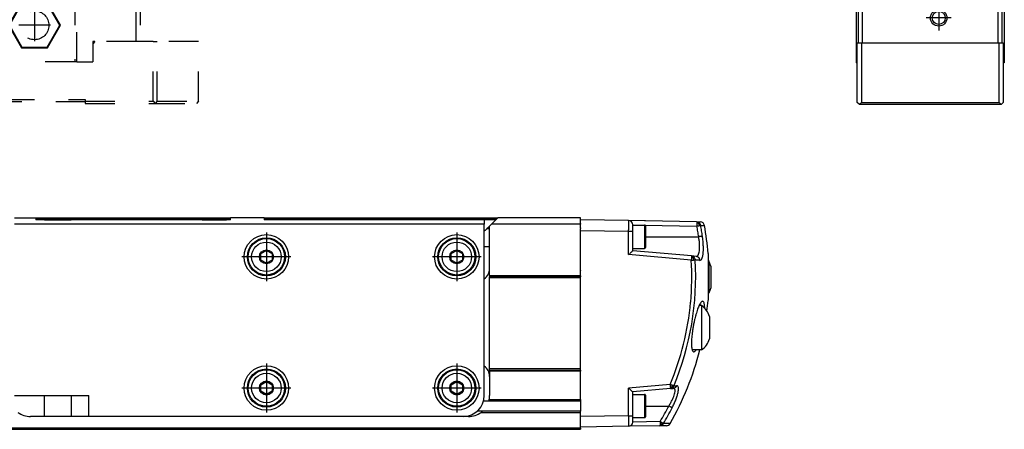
# Model space of a CAD drawing. Header units: millimetres. Extents: x -235 to 2016, y -109 to 485.
# Tile 48 of 54: x 1778 to 2011, y 92 to 189. Entities that reach past the tile are written whole.
import ezdxf

# ---------------------------------------------------------------- set-up
doc = ezdxf.new("R2010")
doc.units = ezdxf.units.MM
doc.linetypes.add('DASHED', pattern=[15, 7, -8])
doc.linetypes.add('DOT_CENTER', pattern=[14, 12, -1, 0, -1])
doc.layers.add('1', color=7, linetype='Continuous')

# ---------------------------------------------------------------- blocks, each defined once
blk = doc.blocks.new('CABEZA_1__10', base_point=(1716.43, 168.9))
at = {"color": 2, "linetype": 'DASHED'}
for p, q in [((1736.43, 194.35), (1736.43, 196.6)), ((1786.43, 194.35), (1786.43, 196.6)), ((1716.43, 194.35), (1716.43, 183.5)), ((1717.43, 194.35), (1716.43, 194.35)), ((1717.43, 183.5), (1717.43, 194.35)), ((1717.43, 194.35), (1731.43, 194.35)), ((1731.43, 178.7), (1731.43, 194.35)), ((1731.93, 194.35), (1731.43, 194.35)), ((1731.93, 194.35), (1731.93, 178.7)), ((1736.43, 194.35), (1731.93, 194.35)), ((1737.07, 194.35), (1736.43, 194.35)), ((1750.93, 194.35), (1737.07, 194.35)), ((1750.93, 178.7), (1750.93, 194.35)), ((1751.43, 194.35), (1750.93, 194.35)), ((1751.43, 194.35), (1751.43, 178.7)), ((1751.43, 194.35), (1771.43, 194.35)), ((1771.43, 194.35), (1771.43, 178.7)), ((1771.43, 194.35), (1771.93, 194.35)), ((1771.93, 178.7), (1771.93, 194.35)), ((1785.78, 194.35), (1771.93, 194.35)), ((1786.43, 194.35), (1785.78, 194.35)), ((1790.93, 194.35), (1786.43, 194.35)), ((1790.93, 194.35), (1790.93, 178.7)), ((1791.43, 194.35), (1790.93, 194.35)), ((1791.43, 178.7), (1791.43, 194.35)), ((1791.43, 194.35), (1805.43, 194.35)), ((1805.43, 183.5), (1805.43, 194.35)), ((1805.43, 194.35), (1806.43, 194.35)), ((1806.43, 194.35), (1806.43, 183.5)), ((1738.37, 192.65), (1735.3, 187.35)), ((1738.45, 192.5), (1735.48, 187.35)), ((1744.49, 192.65), (1738.37, 192.65)), ((1738.45, 192.5), (1738.37, 192.65)), ((1744.4, 192.5), (1738.45, 192.5)), ((1744.4, 192.5), (1744.49, 192.65)), ((1747.37, 187.35), (1744.4, 192.5)), ((1747.55, 187.35), (1744.49, 192.65)), ((1778.37, 192.65), (1775.3, 187.35)), ((1778.45, 192.5), (1775.48, 187.35)), ((1784.49, 192.65), (1778.37, 192.65)), ((1778.45, 192.5), (1778.37, 192.65)), ((1784.4, 192.5), (1778.45, 192.5)), ((1784.4, 192.5), (1784.49, 192.65)), ((1787.37, 187.35), (1784.4, 192.5)), ((1787.55, 187.35), (1784.49, 192.65)), ((1735.48, 187.35), (1735.3, 187.35)), ((1738.37, 182.05), (1735.3, 187.35)), ((1738.45, 182.2), (1735.48, 187.35)), ((1747.37, 187.35), (1744.4, 182.2)), ((1747.55, 187.35), (1744.49, 182.05)), ((1747.37, 187.35), (1747.55, 187.35)), ((1775.48, 187.35), (1775.3, 187.35)), ((1775.3, 187.35), (1778.37, 182.05)), ((1775.48, 187.35), (1778.45, 182.2)), ((1784.4, 182.2), (1787.37, 187.35)), ((1784.49, 182.05), (1787.55, 187.35)), ((1787.37, 187.35), (1787.55, 187.35)), ((1716.43, 169.4), (1716.43, 183.5)), ((1716.43, 183.5), (1717.43, 183.5)), ((1717.43, 183.5), (1717.43, 169.4)), ((1717.43, 183.5), (1727.18, 183.5)), ((1727.68, 183), (1727.18, 183.5)), ((1727.68, 183.5), (1727.18, 183.5)), ((1727.68, 183), (1727.68, 183.5)), ((1727.68, 178.7), (1727.68, 183)), ((1738.37, 182.05), (1738.45, 182.2)), ((1744.49, 182.05), (1738.37, 182.05)), ((1744.4, 182.2), (1738.45, 182.2)), ((1744.49, 182.05), (1744.4, 182.2)), ((1778.45, 182.2), (1778.37, 182.05)), ((1778.37, 182.05), (1784.49, 182.05)), ((1778.45, 182.2), (1784.4, 182.2)), ((1784.4, 182.2), (1784.49, 182.05)), ((1795.68, 183.5), (1795.18, 183)), ((1795.18, 183.5), (1795.18, 183)), ((1795.68, 183.5), (1795.18, 183.5)), ((1795.18, 183), (1795.18, 178.7)), ((1805.43, 183.5), (1795.68, 183.5)), ((1806.43, 183.5), (1805.43, 183.5)), ((1809.43, 183.5), (1806.43, 183.5)), ((1809.43, 183.5), (1810.43, 183.5)), ((1809.43, 169.4), (1809.43, 183.5)), ((1810.43, 169.4), (1810.43, 183.5)), ((1820.17, 183.5), (1810.43, 183.5)), ((1820.17, 169.4), (1820.17, 183.5)), ((1727.68, 178.7), (1731.43, 178.7)), ((1731.93, 178.7), (1731.43, 178.7)), ((1750.93, 178.7), (1731.93, 178.7)), ((1751.43, 178.7), (1750.93, 178.7)), ((1751.43, 178.7), (1771.43, 178.7)), ((1771.93, 178.7), (1771.43, 178.7)), ((1790.93, 178.7), (1771.93, 178.7)), ((1791.43, 178.7), (1790.93, 178.7)), ((1791.43, 178.7), (1795.18, 178.7)), ((1716.43, 169.4), (1716.93, 168.9)), ((1716.93, 168.9), (1717.43, 169.4)), ((1729.43, 168.9), (1716.93, 168.9)), ((1717.43, 169.4), (1729.43, 169.4)), ((1729.43, 169.8), (1793.43, 169.8)), ((1729.43, 169.4), (1729.43, 169.8)), ((1729.43, 169.3), (1729.43, 169.4)), ((1793.43, 169.3), (1729.43, 169.3)), ((1729.43, 168.9), (1729.43, 169.3)), ((1793.43, 169.8), (1793.43, 169.4)), ((1793.43, 169.4), (1793.43, 169.3)), ((1793.43, 169.4), (1809.43, 169.4)), ((1793.43, 169.3), (1793.43, 168.9)), ((1793.43, 168.9), (1809.93, 168.9)), ((1809.43, 169.4), (1809.93, 168.9)), ((1810.43, 169.4), (1809.93, 168.9)), ((1809.93, 168.9), (1819.67, 168.9)), ((1810.43, 169.4), (1820.17, 169.4)), ((1820.17, 169.4), (1819.67, 168.9))]:
    blk.add_line(p, q, dxfattribs=at)
for centre in [(1741.43, 187.35), (1781.43, 187.35)]:
    blk.add_circle(centre, 3.4, dxfattribs=at)
for points in [[(1737.07, 194.35), (1737.05, 194.56), (1736.99, 194.98), (1736.92, 195.56), (1736.85, 196.1), (1736.8, 196.43), (1736.78, 196.6)], [(1785.78, 194.35), (1785.81, 194.56), (1785.86, 194.98), (1785.94, 195.56), (1786.01, 196.1), (1786.05, 196.43), (1786.07, 196.6)]]:
    blk.add_open_spline(points, degree=3, knots=[0, 0, 0, 0, 0.63275, 1.265494, 1.768306, 2.271081, 2.271081, 2.271081, 2.271081], dxfattribs=at)
at = {"layer": '1', "color": 2, "linetype": 'DOT_CENTER'}
for p, q in [((1741.43, 191.09), (1741.43, 183.61)), ((1781.43, 191.09), (1781.43, 183.61)), ((1745.17, 187.35), (1737.69, 187.35)), ((1785.17, 187.35), (1777.69, 187.35))]:
    blk.add_line(p, q, dxfattribs=at)
blk = doc.blocks.new('Li-8__12', base_point=(799.62, 168.65))
blk.add_blockref('CABEZA_1__10', (1716.43, 168.9))
blk = doc.blocks.new('A2', base_point=(1171, 212))
blk.add_blockref('Li-8__12', (799.62, 168.65))
blk = doc.blocks.new('TAPA_DERECHA__13', base_point=(1910.43, 92.4))
at = {"color": 7, "linetype": 'Continuous'}
for p, q in [((1910.43, 141.15), (1910.43, 141.4)), ((1921.84, 141.2), (1910.43, 141.4)), ((1910.43, 140.6), (1910.43, 141.15)), ((1910.43, 140.49), (1910.43, 140.6)), ((1910.43, 140.49), (1910.43, 140.4)), ((1910.43, 140.4), (1910.43, 140.33)), ((1910.43, 140.28), (1910.43, 140.33)), ((1910.43, 140.02), (1910.43, 140.28)), ((1910.43, 139.49), (1910.43, 140.02)), ((1937.92, 140.92), (1921.84, 141.2)), ((1922.83, 140.18), (1922.83, 140.2)), ((1922.83, 140.18), (1924.83, 140.15)), ((1922.83, 140.15), (1922.83, 140.18)), ((1922.83, 138.7), (1922.83, 140.15)), ((1922.83, 140.15), (1925.63, 140.15)), ((1925.63, 140.15), (1925.63, 134.65)), ((1925.7, 140.13), (1937.99, 139.92)), ((1925.83, 139.95), (1925.83, 137.4)), ((1937.92, 140.92), (1938.79, 140.9)), ((1937.98, 140.62), (1937.99, 139.92)), ((1938.43, 140.53), (1938.54, 140.68)), ((1938.87, 140.09), (1939.76, 140.08)), ((1910.43, 139.49), (1910.43, 139.33)), ((1910.43, 138.9), (1910.43, 139.33)), ((1910.43, 138.42), (1910.43, 138.9)), ((1910.43, 138.9), (1921.84, 138.7)), ((1910.43, 136.04), (1910.43, 138.42)), ((1921.84, 133.16), (1921.84, 138.7)), ((1922.83, 134.65), (1922.83, 138.7)), ((1925.83, 137.4), (1925.83, 134.85)), ((1925.83, 137.4), (1938.4, 137.4)), ((1910.43, 135.95), (1910.43, 136.04)), ((1910.43, 135.88), (1910.43, 135.95)), ((1910.43, 135.67), (1910.43, 135.88)), ((1910.43, 135.04), (1910.43, 135.67)), ((1910.43, 133.31), (1910.43, 135.04)), ((1910.43, 129.39), (1910.43, 133.31)), ((1936.64, 131.86), (1921.84, 133.16)), ((1922.83, 134.65), (1925.63, 134.65)), ((1922.83, 134.07), (1922.83, 134.65)), ((1936.71, 132.86), (1922.83, 134.07)), ((1937.8, 132.76), (1936.71, 132.86)), ((1940.61, 133.44), (1940.61, 131.7)), ((1940.61, 131.7), (1940.83, 131.7)), ((1940.61, 131.7), (1940.61, 122.37)), ((1940.83, 131.7), (1940.83, 124.1)), ((1941.23, 130.45), (1940.83, 131.7)), ((1941.23, 130.45), (1941.23, 125.35)), ((1910.43, 129.39), (1910.43, 129.37)), ((1910.43, 129.11), (1910.43, 129.37)), ((1910.43, 128.85), (1910.43, 129.11)), ((1910.43, 128.15), (1910.43, 128.85)), ((1910.43, 128.15), (1910.43, 127.9)), ((1910.43, 127.65), (1910.43, 127.9)), ((1910.43, 120.82), (1910.43, 127.65)), ((1940.61, 124.1), (1940.83, 124.1)), ((1941.23, 125.35), (1940.83, 124.1)), ((1939.08, 121.14), (1938.5, 121.14)), ((1939.08, 121.14), (1939.08, 115.89)), ((1910.43, 120.46), (1910.43, 120.82)), ((1910.43, 120.39), (1910.43, 120.46)), ((1910.43, 119.52), (1910.43, 120.39)), ((1910.43, 117.66), (1910.43, 119.52)), ((1910.43, 116.93), (1910.43, 117.66)), ((1910.43, 116.91), (1910.43, 116.93)), ((1910.43, 116.89), (1910.43, 116.91)), ((1910.43, 116.11), (1910.43, 116.89)), ((1940.98, 118.54), (1940.98, 115.89)), ((1910.43, 116.08), (1910.43, 116.11)), ((1910.43, 110.23), (1910.43, 116.08)), ((1939.08, 115.89), (1939.08, 110.64)), ((1940.98, 115.89), (1940.98, 113.25)), ((1910.43, 108.71), (1910.43, 110.23)), ((1939.08, 110.64), (1936.86, 110.64)), ((1910.43, 108.68), (1910.43, 108.71)), ((1910.43, 107.9), (1910.43, 108.68)), ((1910.43, 107.87), (1910.43, 107.9)), ((1910.43, 106.15), (1910.43, 107.87)), ((1910.43, 105.9), (1910.43, 106.15)), ((1910.43, 105.9), (1910.43, 105.65)), ((1910.43, 101.98), (1910.43, 105.65)), ((1931.65, 102.49), (1921.84, 101.64)), ((1910.43, 99.91), (1910.43, 101.98)), ((1921.84, 95.1), (1921.84, 101.64)), ((1931.71, 101.5), (1922.83, 100.72)), ((1922.83, 100.15), (1922.83, 100.72)), ((1922.83, 99.11), (1922.83, 100.15)), ((1922.83, 100.15), (1925.63, 100.15)), ((1925.63, 100.15), (1925.63, 94.65)), ((1931.71, 101.5), (1932.37, 101.56)), ((1932.07, 101.85), (1932.19, 101.69)), ((1910.43, 99.9), (1910.43, 99.91)), ((1910.43, 99.79), (1910.43, 99.9)), ((1910.43, 99.75), (1910.43, 99.79)), ((1910.43, 98.92), (1910.43, 99.75)), ((1910.43, 98.9), (1910.43, 98.92)), ((1910.43, 98.9), (1910.43, 98.65)), ((1910.43, 98.65), (1910.43, 96.9)), ((1922.83, 95.68), (1922.83, 99.11)), ((1925.83, 99.95), (1925.83, 97.4)), ((1910.43, 96.9), (1910.43, 96.15)), ((1910.43, 95.9), (1910.43, 96.15)), ((1910.43, 95.05), (1910.43, 95.9)), ((1922.83, 95.1), (1922.83, 95.68)), ((1925.83, 97.4), (1925.83, 94.85)), ((1925.83, 97.4), (1931.33, 97.4)), ((1921.84, 95.1), (1910.43, 94.9)), ((1910.43, 94.9), (1910.43, 95.05)), ((1910.43, 93.8), (1910.43, 94.9)), ((1910.43, 93.7), (1910.43, 93.8)), ((1910.43, 93), (1910.43, 93.7)), ((1922.83, 94.65), (1922.83, 95.1)), ((1922.83, 93.61), (1922.83, 94.65)), ((1922.83, 94.65), (1925.63, 94.65)), ((1929.29, 93.72), (1922.83, 93.61)), ((1922.83, 93.6), (1922.83, 93.61)), ((1929.29, 93.72), (1929.28, 93.02)), ((1931.65, 93.26), (1930.05, 93.23)), ((1910.43, 92.81), (1910.43, 93)), ((1910.43, 92.4), (1910.43, 92.81)), ((1921.84, 92.6), (1910.43, 92.4)), ((1929.22, 92.73), (1921.84, 92.6)), ((1930.8, 92.75), (1929.22, 92.73))]:
    blk.add_line(p, q, dxfattribs=at)
for centre, radius, start, end in [((1921.83, 140.2), 1, 0, 89), ((1925.63, 140.95), 0.2, 66.4096, 90), ((1925.63, 139.95), 0.2, 0, 90), ((1937.9, 139.94), 0.98, 49.0871, 88.945), ((1937.94, 139.34), 1.29, 67.4278, 88.2391), ((1937.24, 139.91), 1.34, 5.0059, 27.2271), ((1937.89, 139.92), 1, 9.8035, 49.0683), ((1938.78, 139.9), 1, 10.0163, 89), ((1870.83, 127.9), 70, 4.5346, 10.0163), ((1925.63, 134.85), 0.2, 270, 0), ((1936.63, 131.93), 0.931, 42.4732, 84.7663), ((1871.19, 127.9), 66.51, 337.2008, 3.4628), ((1871.22, 127.84), 65.55, 354.8316, 3.5209), ((1936.51, 131.31), 1.27, 60.0809, 81.4748), ((1935.74, 131.92), 1.48, 358.9298, 19.1166), ((1936.57, 131.88), 1.01, 2.4456, 42.4472), ((1871.22, 127.9), 65.55, 337.1945, 354.7744), ((1936.03, 116.93), 5.2, 18.0451, 54.1555), ((1870.83, 127.9), 70, 353.3662, 355.4654), ((1936.03, 114.86), 5.2, 305.8445, 341.9549), ((1870.83, 127.9), 70, 330.3365, 345.7273), ((1925.63, 99.95), 0.2, 0, 90), ((1931.67, 103.07), 1.28, 271.4086, 288.1021), ((1931.63, 102.4), 0.904, 275.0992, 308.4294), ((1930.69, 102.46), 1.5, 336.3945, 352.7849), ((1931.57, 102.46), 0.991, 308.6721, 340.0689), ((1872.15, 127.87), 66.57, 329.1416, 332.7579), ((1872.08, 127.87), 67.53, 329.1416, 332.7579), ((1921.83, 93.6), 1, 271, 0), ((1925.63, 94.85), 0.2, 270, 0), ((1928.46, 93.75), 1.37, 328.342, 345.7606), ((1929.19, 93.71), 0.987, 301.4076, 331.0791), ((1930.78, 93.75), 1, 271, 330.3365), ((1929.2, 93.68), 0.954, 271.0524, 301.3899), ((1929.4, 94.38), 1.36, 264.843, 279.5953)]:
    blk.add_arc(centre, radius, start, end, dxfattribs=at)
for points, knots in [([(1921.84, 138.7), (1921.85, 138.86), (1921.85, 139.18), (1921.85, 139.64), (1921.85, 140.07), (1921.85, 140.44), (1921.85, 140.75), (1921.85, 140.97), (1921.85, 141.11), (1921.85, 141.17), (1921.84, 141.2)], [0, 0, 0, 0, 0.487156, 0.955136, 1.388543, 1.768084, 2.078885, 2.309298, 2.419455, 2.499731, 2.499731, 2.499731, 2.499731]), ([(1937.92, 140.92), (1937.92, 140.91), (1937.94, 140.9), (1937.94, 140.87), (1937.96, 140.82), (1937.97, 140.73), (1937.97, 140.66), (1937.98, 140.62)], [0, 0, 0, 0, 0.0185513, 0.049983, 0.0851286, 0.197713, 0.3034238, 0.3034238, 0.3034238, 0.3034238]), ([(1937.99, 139.92), (1938.03, 139.93), (1938.13, 139.95), (1938.27, 139.97), (1938.43, 140), (1938.52, 140.02), (1938.57, 140.03)], [0, 0, 0, 0, 0.1319943, 0.3116151, 0.4300073, 0.5958903, 0.5958903, 0.5958903, 0.5958903]), ([(1938.4, 137.4), (1938.37, 137.59), (1938.31, 138.01), (1938.21, 138.65), (1938.1, 139.29), (1938.03, 139.71), (1937.99, 139.92)], [0, 0, 0, 0, 0.59703, 1.276098, 1.914732, 2.553358, 2.553358, 2.553358, 2.553358]), ([(1938.57, 140.03), (1938.6, 140.04), (1938.66, 140.05), (1938.73, 140.06), (1938.77, 140.07), (1938.8, 140.08), (1938.84, 140.08), (1938.86, 140.09), (1938.87, 140.09)], [0, 0, 0, 0, 0.0959035, 0.1640655, 0.2054774, 0.2319626, 0.271097, 0.3060193, 0.3060193, 0.3060193, 0.3060193]), ([(1939.29, 137.53), (1939.26, 137.73), (1939.2, 138.16), (1939.1, 138.8), (1938.99, 139.45), (1938.91, 139.88), (1938.87, 140.09)], [0, 0, 0, 0, 0.605682, 1.294592, 1.942482, 2.590363, 2.590363, 2.590363, 2.590363]), ([(1921.84, 138.7), (1921.91, 138.7), (1922.03, 138.7), (1922.21, 138.7), (1922.38, 138.7), (1922.53, 138.7), (1922.66, 138.7), (1922.74, 138.7), (1922.79, 138.7), (1922.82, 138.7), (1922.83, 138.7)], [0, 0, 0, 0, 0.1851524, 0.3632733, 0.5408622, 0.695798, 0.8217944, 0.9137393, 0.9481435, 0.9825476, 0.9825476, 0.9825476, 0.9825476]), ([(1937.8, 132.76), (1937.91, 132.78), (1938.11, 132.82), (1938.32, 133.12), (1938.47, 133.52), (1938.57, 134.05), (1938.62, 134.76), (1938.61, 135.56), (1938.54, 136.49), (1938.45, 137.09), (1938.4, 137.4)], [0, 0, 0, 0, 0.305988, 0.585779, 1.033263, 1.618782, 2.19037, 3.153865, 4.035029, 4.972621, 4.972621, 4.972621, 4.972621]), ([(1939.29, 137.53), (1939.28, 137.53), (1939.24, 137.53), (1939.18, 137.52), (1939.09, 137.5), (1938.98, 137.48), (1938.85, 137.46), (1938.7, 137.44), (1938.55, 137.42), (1938.45, 137.4), (1938.4, 137.4)], [0, 0, 0, 0, 0.0369725, 0.1006094, 0.1911061, 0.3061814, 0.4413411, 0.5902854, 0.7459459, 0.9014766, 0.9014766, 0.9014766, 0.9014766]), ([(1938.68, 131.82), (1938.79, 131.85), (1939.01, 131.9), (1939.19, 132.24), (1939.36, 132.73), (1939.46, 133.45), (1939.52, 134.35), (1939.5, 135.34), (1939.43, 136.41), (1939.34, 137.15), (1939.29, 137.53)], [0, 0, 0, 0, 0.310836, 0.643265, 1.070262, 1.901046, 2.778931, 3.787801, 4.863112, 6.018822, 6.018822, 6.018822, 6.018822]), ([(1921.84, 133.16), (1922.02, 133.31), (1922.35, 133.62), (1922.67, 133.93), (1922.83, 134.07)], [0, 0, 0, 0, 0.705518, 1.343454, 1.343454, 1.343454, 1.343454]), ([(1936.71, 132.86), (1936.71, 132.84), (1936.72, 132.82), (1936.71, 132.78), (1936.71, 132.73), (1936.71, 132.66), (1936.7, 132.6), (1936.7, 132.56)], [0, 0, 0, 0, 0.0405654, 0.0762797, 0.1178043, 0.1877901, 0.2927384, 0.2927384, 0.2927384, 0.2927384]), ([(1938.68, 131.82), (1938.68, 131.88), (1938.67, 131.99), (1938.61, 132.16), (1938.53, 132.32), (1938.42, 132.47), (1938.28, 132.59), (1938.13, 132.68), (1937.97, 132.74), (1937.86, 132.75), (1937.8, 132.76)], [0, 0, 0, 0, 0.168247, 0.344257, 0.525474, 0.708837, 0.891186, 1.069567, 1.241449, 1.404965, 1.404965, 1.404965, 1.404965]), ([(1936.7, 132.56), (1936.7, 132.52), (1936.69, 132.42), (1936.68, 132.26), (1936.66, 132.06), (1936.65, 131.94), (1936.64, 131.86)], [0, 0, 0, 0, 0.122037, 0.3239306, 0.4770964, 0.7061491, 0.7061491, 0.7061491, 0.7061491]), ([(1936.64, 131.86), (1936.7, 131.86), (1936.81, 131.87), (1936.96, 131.88), (1937.1, 131.89), (1937.19, 131.89), (1937.23, 131.9)], [0, 0, 0, 0, 0.1773769, 0.3073511, 0.4703565, 0.583074, 0.583074, 0.583074, 0.583074]), ([(1937.14, 132.41), (1937.16, 132.43), (1937.2, 132.46), (1937.24, 132.5), (1937.28, 132.54), (1937.31, 132.55), (1937.32, 132.56)], [0, 0, 0, 0, 0.0739551, 0.1426895, 0.19307, 0.2270125, 0.2270125, 0.2270125, 0.2270125]), ([(1937.23, 131.9), (1937.26, 131.9), (1937.33, 131.9), (1937.43, 131.91), (1937.51, 131.91), (1937.56, 131.92), (1937.58, 131.92)], [0, 0, 0, 0, 0.1024145, 0.2172428, 0.2876461, 0.3548487, 0.3548487, 0.3548487, 0.3548487]), ([(1938.68, 131.82), (1938.6, 131.83), (1938.43, 131.84), (1938.16, 131.87), (1937.87, 131.89), (1937.68, 131.91), (1937.58, 131.92)], [0, 0, 0, 0, 0.255073, 0.524842, 0.808992, 1.107606, 1.107606, 1.107606, 1.107606]), ([(1939.25, 122.14), (1939.22, 122.12), (1939.13, 122.09), (1938.97, 121.94), (1938.75, 121.65), (1938.45, 121.08), (1938.1, 120.19), (1937.83, 119.32), (1937.62, 118.57), (1937.47, 117.96), (1937.29, 117.17), (1937.11, 116.28), (1936.97, 115.4), (1936.86, 114.65), (1936.8, 114.05), (1936.73, 113.31), (1936.68, 112.45), (1936.7, 111.56), (1936.78, 110.95), (1936.87, 110.6), (1936.98, 110.33), (1937.11, 110.25), (1937.18, 110.21)], [0, 0, 0, 0, 0.101106, 0.299311, 0.643596, 1.190996, 2.227154, 3.498747, 3.925864, 4.560016, 5.377578, 6.355485, 7.27843, 8.049728, 8.65362, 9.073862, 10.270633, 11.249641, 11.734276, 12.110331, 12.350525, 12.570574, 12.570574, 12.570574, 12.570574]), ([(1939.83, 120.48), (1939.82, 120.77), (1939.8, 121.21), (1939.67, 121.73), (1939.55, 122.1), (1939.34, 122.13), (1939.25, 122.14)], [0, 0, 0, 0, 0.871449, 1.295454, 1.656255, 1.89341, 1.89341, 1.89341, 1.89341]), ([(1937.18, 110.21), (1937.23, 110.21), (1937.36, 110.2), (1937.54, 110.35), (1937.65, 110.49), (1937.73, 110.6), (1937.75, 110.63), (1937.76, 110.64)], [0, 0, 0, 0, 0.1597171, 0.3689426, 0.6558309, 0.7130652, 0.7715358, 0.7715358, 0.7715358, 0.7715358]), ([(1932.18, 102.27), (1932.14, 102.29), (1932.05, 102.32), (1931.92, 102.38), (1931.78, 102.44), (1931.69, 102.48), (1931.65, 102.49)], [0, 0, 0, 0, 0.1322482, 0.275919, 0.4479966, 0.5748576, 0.5748576, 0.5748576, 0.5748576]), ([(1931.65, 102.49), (1931.65, 102.42), (1931.66, 102.29), (1931.67, 102.11), (1931.69, 101.95), (1931.69, 101.84), (1931.7, 101.79)], [0, 0, 0, 0, 0.2256989, 0.3783781, 0.5509783, 0.7023088, 0.7023088, 0.7023088, 0.7023088]), ([(1922.83, 100.72), (1922.67, 100.87), (1922.35, 101.18), (1922.02, 101.48), (1921.84, 101.64)], [0, 0, 0, 0, 0.637937, 1.343454, 1.343454, 1.343454, 1.343454]), ([(1931.33, 97.4), (1931.49, 97.65), (1931.8, 98.16), (1932.19, 98.92), (1932.5, 99.62), (1932.71, 100.25), (1932.82, 100.76), (1932.83, 101.13), (1932.76, 101.36), (1932.66, 101.49), (1932.51, 101.56), (1932.41, 101.56), (1932.37, 101.56)], [0, 0, 0, 0, 0.906074, 1.784575, 2.549864, 3.224224, 3.746104, 4.134737, 4.29536, 4.461035, 4.620714, 4.759947, 4.759947, 4.759947, 4.759947]), ([(1931.7, 101.79), (1931.7, 101.74), (1931.71, 101.67), (1931.71, 101.58), (1931.71, 101.53), (1931.71, 101.51), (1931.71, 101.5)], [0, 0, 0, 0, 0.1439047, 0.216458, 0.2733596, 0.2927478, 0.2927478, 0.2927478, 0.2927478]), ([(1932.12, 96.95), (1932.28, 97.27), (1932.59, 97.89), (1932.98, 98.84), (1933.3, 99.73), (1933.51, 100.51), (1933.63, 101.19), (1933.65, 101.7), (1933.51, 102.07), (1933.33, 102.19), (1933.22, 102.19), (1933.17, 102.19)], [0, 0, 0, 0, 1.064427, 2.080699, 3.064759, 3.913182, 4.488904, 5.131815, 5.427108, 5.616461, 5.754622, 5.754622, 5.754622, 5.754622]), ([(1932.51, 102.13), (1932.48, 102.14), (1932.44, 102.15), (1932.37, 102.19), (1932.28, 102.23), (1932.21, 102.25), (1932.18, 102.27)], [0, 0, 0, 0, 0.0674993, 0.1379921, 0.2531069, 0.3555383, 0.3555383, 0.3555383, 0.3555383]), ([(1933.17, 102.19), (1933.15, 102.14), (1933.12, 102.06), (1933.05, 101.95), (1932.96, 101.84), (1932.86, 101.75), (1932.74, 101.67), (1932.62, 101.61), (1932.49, 101.57), (1932.41, 101.56), (1932.37, 101.56)], [0, 0, 0, 0, 0.132571, 0.268241, 0.405733, 0.543701, 0.680834, 0.815928, 0.947917, 1.075935, 1.075935, 1.075935, 1.075935]), ([(1932.51, 102.13), (1932.56, 102.13), (1932.68, 102.14), (1932.84, 102.16), (1933.01, 102.17), (1933.12, 102.18), (1933.17, 102.19)], [0, 0, 0, 0, 0.1726495, 0.3423354, 0.5073641, 0.6668909, 0.6668909, 0.6668909, 0.6668909]), ([(1932.12, 96.95), (1932.11, 96.96), (1932.08, 96.98), (1932.02, 97.02), (1931.94, 97.07), (1931.84, 97.12), (1931.73, 97.19), (1931.6, 97.26), (1931.47, 97.33), (1931.38, 97.37), (1931.33, 97.4)], [0, 0, 0, 0, 0.0421455, 0.1095581, 0.2022132, 0.3177866, 0.4519605, 0.5988137, 0.751753, 0.9043954, 0.9043954, 0.9043954, 0.9043954]), ([(1921.84, 95.1), (1921.91, 95.1), (1922.03, 95.1), (1922.21, 95.1), (1922.38, 95.1), (1922.53, 95.1), (1922.66, 95.1), (1922.74, 95.1), (1922.79, 95.1), (1922.82, 95.1), (1922.83, 95.1)], [0, 0, 0, 0, 0.1851524, 0.3632733, 0.5408622, 0.695798, 0.8217944, 0.9137393, 0.9481435, 0.9825476, 0.9825476, 0.9825476, 0.9825476]), ([(1921.84, 92.6), (1921.85, 92.63), (1921.85, 92.69), (1921.85, 92.79), (1921.85, 92.91), (1921.85, 93.09), (1921.85, 93.37), (1921.85, 93.73), (1921.85, 94.12), (1921.85, 94.5), (1921.85, 94.82), (1921.85, 95.01), (1921.84, 95.1)], [0, 0, 0, 0, 0.10076, 0.18985, 0.293723, 0.469274, 0.732936, 1.111947, 1.543198, 1.925699, 2.252305, 2.499723, 2.499723, 2.499723, 2.499723]), ([(1929.79, 93.41), (1929.76, 93.43), (1929.68, 93.49), (1929.56, 93.56), (1929.42, 93.64), (1929.34, 93.7), (1929.29, 93.72)], [0, 0, 0, 0, 0.1120274, 0.2815325, 0.4287023, 0.5873023, 0.5873023, 0.5873023, 0.5873023]), ([(1930.05, 93.23), (1930.04, 93.24), (1930.01, 93.26), (1929.96, 93.3), (1929.88, 93.35), (1929.83, 93.39), (1929.79, 93.41)], [0, 0, 0, 0, 0.0505652, 0.1104984, 0.1885656, 0.3194989, 0.3194989, 0.3194989, 0.3194989]), ([(1929.28, 93.02), (1929.27, 92.98), (1929.27, 92.92), (1929.26, 92.85), (1929.25, 92.8), (1929.24, 92.76), (1929.23, 92.73), (1929.22, 92.73), (1929.22, 92.73)], [0, 0, 0, 0, 0.1054567, 0.1761014, 0.2183198, 0.270564, 0.2955332, 0.3026131, 0.3026131, 0.3026131, 0.3026131]), ([(1929.63, 93.03), (1929.64, 93.01), (1929.65, 92.98), (1929.68, 92.93), (1929.69, 92.89), (1929.7, 92.87), (1929.7, 92.86)], [0, 0, 0, 0, 0.0668016, 0.1216503, 0.1602744, 0.1828233, 0.1828233, 0.1828233, 0.1828233])]:
    blk.add_open_spline(points, degree=3, knots=knots, dxfattribs=at)
blk = doc.blocks.new('Li-8_PERFIL__14', base_point=(830.43, 91.9))
at = {"color": 7, "linetype": 'Continuous'}
for p, q in [((1776.73, 141.9), (1781.73, 141.9)), ((1887.73, 140.4), (1776.73, 140.4)), ((1781.73, 141.9), (1827.73, 141.9)), ((1781.73, 141.9), (1781.73, 141.4)), ((1781.73, 141.65), (1827.73, 141.65)), ((1783.78, 141.4), (1781.73, 141.4)), ((1783.78, 141.4), (1786.93, 141.4)), ((1786.93, 141.4), (1790.08, 141.4)), ((1821.05, 141.4), (1790.08, 141.4)), ((1821.05, 141.4), (1823.93, 141.4)), ((1823.93, 141.4), (1826.8, 141.4)), ((1827.73, 141.4), (1826.8, 141.4)), ((1827.73, 141.4), (1827.73, 141.9)), ((1835.73, 141.9), (1827.73, 141.9)), ((1835.73, 141.9), (1890.95, 141.9)), ((1835.73, 141.9), (1835.73, 141.4)), ((1835.73, 141.65), (1890.7, 141.65)), ((1887.73, 141.4), (1835.73, 141.4)), ((1890.44, 141.39), (1887.73, 141.4)), ((1887.73, 141.4), (1887.73, 140.4)), ((1887.73, 99.9), (1887.73, 140.4)), ((1888.98, 139.93), (1888.54, 139.49)), ((1889.45, 140.4), (1888.98, 139.93)), ((1888.98, 135.04), (1888.98, 139.93)), ((1890.44, 141.39), (1889.45, 140.4)), ((1910.43, 140.4), (1889.45, 140.4)), ((1890.44, 141.39), (1890.95, 141.9)), ((1910.43, 141.9), (1890.95, 141.9)), ((1910.43, 141.4), (1910.43, 141.9)), ((1910.43, 141.15), (1910.43, 141.4)), ((1910.43, 140.6), (1910.43, 141.15)), ((1910.43, 140.49), (1910.43, 140.6)), ((1910.43, 140.49), (1910.43, 140.4)), ((1910.43, 140.4), (1910.43, 140.33)), ((1910.43, 140.28), (1910.43, 140.33)), ((1910.43, 140.02), (1910.43, 140.28)), ((1910.43, 139.49), (1910.43, 140.02)), ((1888.37, 139.33), (1888.98, 139.33)), ((1888.51, 139.46), (1888.54, 139.49)), ((1888.54, 139.49), (1888.98, 139.49)), ((1910.43, 139.49), (1910.43, 139.33)), ((1910.43, 138.9), (1910.43, 139.33)), ((1910.43, 138.42), (1910.43, 138.9)), ((1910.43, 136.04), (1910.43, 138.42)), ((1888.98, 135.04), (1887.73, 135.04)), ((1888.98, 129.89), (1888.98, 135.04)), ((1910.43, 135.95), (1910.43, 136.04)), ((1910.43, 135.88), (1910.43, 135.95)), ((1910.43, 135.67), (1910.43, 135.88)), ((1910.43, 135.04), (1910.43, 135.67)), ((1910.43, 133.31), (1910.43, 135.04)), ((1834.9, 133.42), (1836.23, 134.18)), ((1834.9, 131.88), (1834.9, 133.42)), ((1836.23, 134.18), (1837.56, 133.42)), ((1837.56, 133.42), (1837.56, 131.88)), ((1879.9, 133.42), (1881.23, 134.18)), ((1879.9, 131.88), (1879.9, 133.42)), ((1881.23, 134.18), (1882.56, 133.42)), ((1882.56, 133.42), (1882.56, 131.88)), ((1910.43, 129.39), (1910.43, 133.31)), ((1836.23, 131.12), (1834.9, 131.88)), ((1837.56, 131.88), (1836.23, 131.12)), ((1881.23, 131.12), (1879.9, 131.88)), ((1882.56, 131.88), (1881.23, 131.12)), ((1888.98, 128.15), (1888.98, 129.89)), ((1888.98, 128.15), (1888.98, 127.9)), ((1910.43, 128.15), (1888.98, 128.15)), ((1910.43, 129.39), (1910.43, 129.37)), ((1910.43, 129.11), (1910.43, 129.37)), ((1910.43, 128.85), (1910.43, 129.11)), ((1910.43, 128.15), (1910.43, 128.85)), ((1910.43, 128.15), (1910.43, 127.9)), ((1888.98, 127.65), (1888.98, 127.9)), ((1910.43, 127.9), (1888.98, 127.9)), ((1910.43, 127.65), (1888.98, 127.65)), ((1888.98, 106.15), (1888.98, 127.65)), ((1910.43, 127.65), (1910.43, 127.9)), ((1910.43, 120.82), (1910.43, 127.65)), ((1910.43, 120.46), (1910.43, 120.82)), ((1910.43, 120.39), (1910.43, 120.46)), ((1910.43, 119.52), (1910.43, 120.39)), ((1910.43, 117.66), (1910.43, 119.52)), ((1910.43, 116.93), (1910.43, 117.66)), ((1910.43, 116.91), (1910.43, 116.93)), ((1910.43, 116.89), (1910.43, 116.91)), ((1910.43, 116.11), (1910.43, 116.89)), ((1910.43, 116.08), (1910.43, 116.11)), ((1910.43, 110.23), (1910.43, 116.08)), ((1910.43, 108.71), (1910.43, 110.23)), ((1910.43, 108.68), (1910.43, 108.71)), ((1910.43, 107.9), (1910.43, 108.68)), ((1910.43, 107.87), (1910.43, 107.9)), ((1910.43, 106.15), (1910.43, 107.87)), ((1888.98, 105.9), (1888.98, 106.15)), ((1910.43, 106.15), (1888.98, 106.15)), ((1888.98, 105.9), (1888.98, 105.65)), ((1888.98, 105.9), (1910.43, 105.9)), ((1910.43, 105.65), (1888.98, 105.65)), ((1888.98, 105.65), (1888.98, 104.39)), ((1910.43, 105.9), (1910.43, 106.15)), ((1910.43, 105.9), (1910.43, 105.65)), ((1910.43, 101.98), (1910.43, 105.65)), ((1834.9, 102.42), (1836.23, 103.18)), ((1834.9, 100.88), (1834.9, 102.42)), ((1836.23, 103.18), (1837.56, 102.42)), ((1837.56, 102.42), (1837.56, 100.88)), ((1879.9, 102.42), (1881.23, 103.18)), ((1879.9, 100.88), (1879.9, 102.42)), ((1881.23, 103.18), (1882.56, 102.42)), ((1882.56, 102.42), (1882.56, 100.88)), ((1888.98, 104.39), (1888.98, 99.9)), ((1836.23, 100.12), (1834.9, 100.88)), ((1837.56, 100.88), (1836.23, 100.12)), ((1881.23, 100.12), (1879.9, 100.88)), ((1882.56, 100.88), (1881.23, 100.12)), ((1910.43, 99.91), (1910.43, 101.98)), ((1776.73, 99.9), (1783.78, 99.9)), ((1783.78, 99.9), (1786.93, 99.9)), ((1783.78, 94.9), (1783.78, 99.9)), ((1786.93, 99.9), (1790.08, 99.9)), ((1790.08, 99.9), (1794.23, 99.9)), ((1790.08, 99.9), (1790.08, 94.9)), ((1794.23, 94.9), (1794.23, 99.9)), ((1887.56, 98.64), (1888.82, 98.64)), ((1888.82, 98.65), (1910.43, 98.65)), ((1888.88, 98.9), (1910.43, 98.9)), ((1910.43, 99.9), (1910.43, 99.91)), ((1910.43, 99.79), (1910.43, 99.9)), ((1910.43, 99.75), (1910.43, 99.79)), ((1910.43, 98.92), (1910.43, 99.75)), ((1910.43, 98.9), (1910.43, 98.92)), ((1910.43, 98.9), (1910.43, 98.65)), ((1910.43, 98.65), (1910.43, 96.9)), ((1887.3, 96.16), (1886.04, 96.16)), ((1886.98, 95.9), (1910.43, 95.9)), ((1910.43, 96.15), (1887.29, 96.15)), ((1910.43, 96.9), (1910.43, 96.15)), ((1910.43, 95.9), (1910.43, 96.15)), ((1910.43, 95.05), (1910.43, 95.9)), ((1783.78, 94.9), (1780.48, 94.9)), ((1790.08, 94.9), (1783.78, 94.9)), ((1794.23, 94.9), (1790.08, 94.9)), ((1882.73, 94.9), (1794.23, 94.9)), ((1883.98, 94.9), (1882.73, 94.9)), ((1910.43, 94.9), (1910.43, 95.05)), ((1910.43, 93.8), (1910.43, 94.9)), ((1910.43, 93.7), (1910.43, 93.8)), ((1910.43, 93), (1910.43, 93.7)), ((1910.43, 92.15), (830.43, 92.15)), ((830.43, 91.9), (1910.43, 91.9)), ((1910.43, 92.81), (1910.43, 93)), ((1910.43, 92.4), (1910.43, 92.81)), ((1910.43, 92.15), (1910.43, 92.4)), ((1910.43, 92.15), (1910.43, 91.9))]:
    blk.add_line(p, q, dxfattribs=at)
for centre, radius in [((1836.23, 132.65), 5.25), ((1881.23, 132.65), 5.25), ((1836.23, 132.65), 4.5), ((1836.23, 132.65), 4.3), ((1836.23, 132.65), 3.49), ((1881.23, 132.65), 4.5), ((1881.23, 132.65), 4.3), ((1881.23, 132.65), 3.49), ((1836.23, 132.65), 1.66), ((1881.23, 132.65), 1.66), ((1836.23, 101.65), 5.25), ((1836.23, 101.65), 4.5), ((1836.23, 101.65), 4.3), ((1836.23, 101.65), 3.49), ((1881.23, 101.65), 5.25), ((1881.23, 101.65), 4.5), ((1881.23, 101.65), 4.3), ((1881.23, 101.65), 3.49), ((1836.23, 101.65), 1.66), ((1881.23, 101.65), 1.66)]:
    blk.add_circle(centre, radius, dxfattribs=at)
for centre, radius, start, end in [((1884.98, 143), 5, 303.367, 312.7693), ((1884.98, 143), 5, 312.7693, 315), ((1885.98, 129.89), 3, 305.6853, 0), ((1885.98, 104.39), 3, 360, 54.3147), ((1882.73, 99.9), 5, 270, 360), ((1883.98, 99.9), 5, 345.5272, 348.4677), ((1883.98, 99.9), 5, 348.4677, 360), ((1780.48, 99.9), 5, 233.1267, 269.9945), ((1883.98, 99.9), 5, 270, 306.8775), ((1883.98, 99.9), 5, 306.8775, 311.4166)]:
    blk.add_arc(centre, radius, start, end, dxfattribs=at)
at = {"layer": '1', "color": 2, "linetype": 'DOT_CENTER'}
for p, q in [((1836.23, 138.43), (1836.23, 126.88)), ((1881.23, 138.43), (1881.23, 126.88)), ((1842, 132.65), (1830.45, 132.65)), ((1887, 132.65), (1875.45, 132.65)), ((1836.23, 107.43), (1836.23, 95.88)), ((1881.23, 107.43), (1881.23, 95.88)), ((1842, 101.65), (1830.45, 101.65)), ((1887, 101.65), (1875.45, 101.65))]:
    blk.add_line(p, q, dxfattribs=at)
blk = doc.blocks.new('Li-8__16', base_point=(799.62, 91.9))
for name, p in [('Li-8_PERFIL__14', (830.43, 91.9)), ('TAPA_DERECHA__13', (1910.43, 92.4))]:
    blk.add_blockref(name, p)
blk = doc.blocks.new('B1', base_point=(1171, 116.9))
blk.add_blockref('Li-8__16', (799.62, 91.9))
blk = doc.blocks.new('CABEZA_1__23', base_point=(1975.63, 169.15))
at = {"color": 7, "linetype": 'Continuous'}
for p, q in [((2010.13, 183.5), (2010.13, 193.9)), ((2010.63, 194.35), (2010.32, 194.35)), ((2010.63, 194.35), (2010.63, 194.1)), ((2010.63, 194.1), (2010.63, 187.35)), ((1975.63, 191.08), (1975.63, 187.35)), ((1976.13, 191.08), (1976.13, 183.5)), ((1977.13, 183.5), (1977.13, 191.08)), ((2009.13, 192.51), (2009.13, 183.5)), ((1975.63, 187.35), (1975.63, 187.1)), ((1975.63, 187.1), (1975.63, 178.7)), ((2010.63, 187.35), (2010.63, 187.1)), ((2010.63, 187.1), (2010.63, 178.7)), ((1975.88, 183), (1975.88, 183.25)), ((1975.88, 182.75), (1975.88, 183)), ((1975.88, 178.7), (1975.88, 182.75)), ((1976.13, 183.5), (1976.13, 183.25)), ((1976.88, 183.25), (1976.88, 169.4)), ((2009.38, 169.4), (2009.38, 183.25)), ((2010.13, 183.25), (2010.13, 183.5)), ((2010.38, 183.25), (2010.38, 183)), ((2010.38, 183), (2010.38, 182.75)), ((2010.38, 182.75), (2010.38, 178.7)), ((1975.88, 178.45), (1975.88, 178.7)), ((1975.88, 169.8), (1975.88, 178.45)), ((2010.38, 178.7), (2010.38, 178.45)), ((2010.38, 178.45), (2010.38, 169.8)), ((1975.88, 169.55), (1975.88, 169.8)), ((1975.88, 169.4), (1975.88, 169.55)), ((1982.28, 169.15), (1982.8, 169.15)), ((1982.8, 169.15), (1983.98, 169.15)), ((1983.98, 169.15), (1985.28, 169.15)), ((1985.28, 169.15), (1988.28, 169.15)), ((1988.28, 169.15), (1989.98, 169.15)), ((1996.28, 169.15), (1997.98, 169.15)), ((1997.98, 169.15), (1999.28, 169.15)), ((1999.28, 169.15), (2002.28, 169.15)), ((2002.28, 169.15), (2003.46, 169.15)), ((2003.46, 169.15), (2003.98, 169.15)), ((2010.38, 169.8), (2010.38, 169.55)), ((2010.38, 169.55), (2010.38, 169.4))]:
    blk.add_line(p, q, dxfattribs=at)
blk = doc.blocks.new('CABEZA__24', base_point=(1975.63, 168.65))
at = {"color": 7, "linetype": 'Continuous'}
for p, q in [((2010.13, 183.5), (2010.13, 193.9)), ((2010.63, 194.1), (2010.22, 194.1)), ((2010.63, 194.1), (2010.63, 187.35)), ((1975.63, 191.08), (1975.63, 187.35)), ((1976.13, 191.08), (1976.13, 183.5)), ((1977.13, 183.5), (1977.13, 191.08)), ((2009.13, 192.51), (2009.13, 183.5)), ((1975.63, 187.35), (1975.63, 187.1)), ((1975.63, 187.1), (1975.63, 178.7)), ((2010.63, 187.35), (2010.63, 187.1)), ((2010.63, 187.1), (2010.63, 178.7)), ((1975.88, 183), (1975.88, 183.25)), ((1975.88, 183.25), (1976.13, 183.25)), ((1975.88, 182.75), (1975.88, 183)), ((1975.88, 178.7), (1975.88, 182.75)), ((1976.13, 183.5), (1976.13, 183.25)), ((1976.13, 183.25), (1976.88, 183.25)), ((1976.88, 183.25), (1976.88, 169.4)), ((1976.88, 183.25), (1977.13, 183.25)), ((1977.13, 183.25), (1977.13, 183.5)), ((1977.13, 183.25), (2009.13, 183.25)), ((2009.13, 183.5), (2009.13, 183.25)), ((2009.13, 183.25), (2009.38, 183.25)), ((2009.38, 169.4), (2009.38, 183.25)), ((2009.38, 183.25), (2010.13, 183.25)), ((2010.13, 183.25), (2010.13, 183.5)), ((2010.13, 183.25), (2010.38, 183.25)), ((2010.38, 183.25), (2010.38, 183)), ((2010.38, 183), (2010.38, 182.75)), ((2010.38, 182.75), (2010.38, 178.7)), ((1975.63, 178.7), (1975.63, 178.45)), ((1975.88, 178.45), (1975.63, 178.45)), ((1975.88, 178.45), (1975.88, 178.7)), ((1975.88, 169.8), (1975.88, 178.45)), ((2010.38, 178.7), (2010.38, 178.45)), ((2010.38, 178.45), (2010.38, 169.8)), ((2010.63, 178.45), (2010.38, 178.45)), ((2010.63, 178.7), (2010.63, 178.45)), ((1975.88, 169.55), (1975.88, 169.8)), ((1975.88, 169.4), (1975.88, 169.55)), ((1975.88, 169.15), (1975.88, 169.4)), ((1976.38, 168.65), (1975.88, 169.15)), ((1976.38, 168.65), (1976.88, 169.15)), ((2009.88, 168.65), (1976.38, 168.65)), ((1976.88, 169.4), (1976.88, 169.15)), ((1976.88, 169.15), (1982.28, 169.15)), ((1982.28, 169.15), (1982.8, 169.15)), ((1982.8, 169.15), (1983.98, 169.15)), ((1983.98, 169.15), (1985.28, 169.15)), ((1985.28, 169.15), (1988.28, 169.15)), ((1988.28, 169.15), (1989.98, 169.15)), ((1989.98, 169.15), (1996.28, 169.15)), ((1996.28, 169.15), (1997.98, 169.15)), ((1997.98, 169.15), (1999.28, 169.15)), ((1999.28, 169.15), (2002.28, 169.15)), ((2002.28, 169.15), (2003.46, 169.15)), ((2003.46, 169.15), (2003.98, 169.15)), ((2003.98, 169.15), (2009.38, 169.15)), ((2009.38, 169.15), (2009.38, 169.4)), ((2009.38, 169.15), (2009.88, 168.65)), ((2009.88, 168.65), (2010.38, 169.15)), ((2010.38, 169.8), (2010.38, 169.55)), ((2010.38, 169.55), (2010.38, 169.4)), ((2010.38, 169.4), (2010.38, 169.15))]:
    blk.add_line(p, q, dxfattribs=at)
for radius in [1.95, 1.55]:
    blk.add_circle((1995.13, 189.1), radius, dxfattribs=at)
at = {"layer": '1', "color": 2, "linetype": 'DOT_CENTER'}
for p, q in [((1995.13, 192.05), (1995.13, 186.15)), ((1998.08, 189.1), (1992.18, 189.1)), ((1996.84, 189.1), (1993.43, 189.1)), ((1995.13, 190.81), (1995.13, 187.4))]:
    blk.add_line(p, q, dxfattribs=at)
blk = doc.blocks.new('Li-8__28', base_point=(1965.63, 168.65))
for name, p in [('CABEZA_1__23', (1975.63, 169.15)), ('CABEZA__24', (1975.63, 168.65))]:
    blk.add_blockref(name, p)
blk = doc.blocks.new('C1', base_point=(1990.63, 212))
blk.add_blockref('Li-8__28', (1965.63, 168.65))

msp = doc.modelspace()

# ---------------------------------------------------------------- block references
for name, p in [('A2', (1171, 212)), ('C1', (1990.63, 212)), ('B1', (1171, 116.9))]:
    msp.add_blockref(name, p)

doc.saveas('drawing.dxf')
